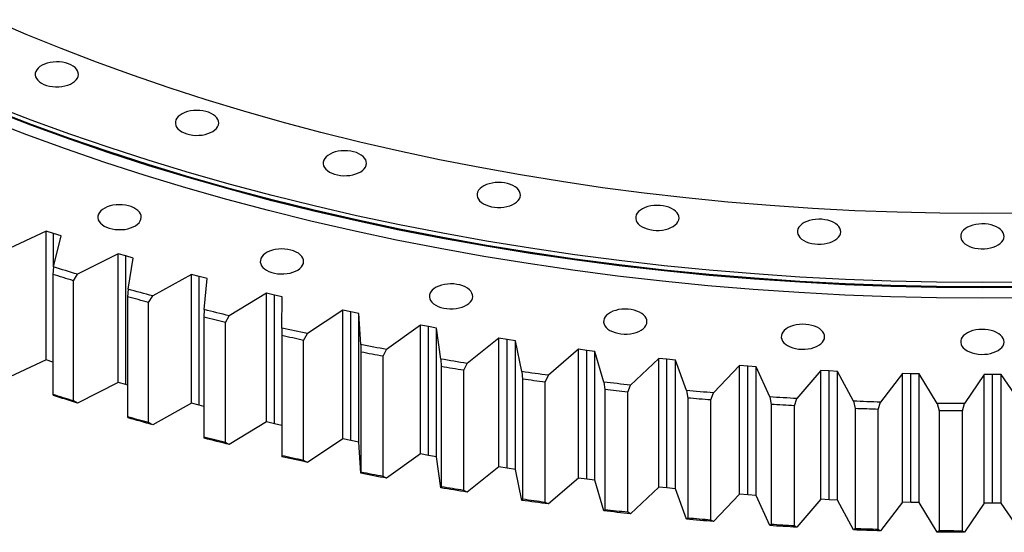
# Model space of a CAD drawing. Header units: millimetres. Extents: x -1616 to 13088, y -27 to 11384.
# Tile 10 of 17: x 6923 to 7672, y 4828 to 5218. Entities that reach past the tile are written whole.
import ezdxf

# ---------------------------------------------------------------- set-up
doc = ezdxf.new("R2010")
doc.units = ezdxf.units.MM
doc.header["$LTSCALE"] = 50

msp = doc.modelspace()

# ---------------------------------------------------------------- linework, layer by layer
at = {"color": 7, "linetype": 'Continuous', "lineweight": 25}
for p, q in [((6943.55, 5057.01), (6911.56, 5042.11)), ((6949.13, 5055.17), (6943.55, 5057.01)), ((6943.55, 4959.03), (6943.55, 5057.01)), ((6949.11, 5029.85), (6954.74, 5053.36)), ((6954.74, 5053.36), (6949.13, 5055.17)), ((6998.22, 5039.88), (6967.38, 5024.19)), ((7003.93, 5038.18), (6998.22, 5039.88)), ((6998.22, 4941.9), (6998.22, 5039.88)), ((7009.68, 5036.51), (7003.93, 5038.18)), ((7003.93, 4940.19), (7003.93, 5038.18)), ((7005.81, 5012.88), (7009.68, 5036.51)), ((6949.11, 5029.85), (6948.52, 5024.14)), ((6948.52, 5024.14), (6948.52, 4932.69)), ((6964.17, 5019.29), (6967.38, 5024.19)), ((6964.17, 4927.84), (6964.17, 5019.29)), ((7054.12, 5024.13), (7024.49, 5007.68)), ((7059.96, 5022.57), (7054.12, 5024.13)), ((7054.12, 4926.15), (7054.12, 5024.13)), ((7065.82, 5021.05), (7059.96, 5022.57)), ((7059.96, 4924.59), (7059.96, 5022.57)), ((7063.73, 4997.35), (7065.82, 5021.05)), ((7005.81, 5012.88), (7005.41, 5007.16)), ((7005.41, 5007.16), (7005.41, 4915.71)), ((7021.4, 5002.7), (7024.49, 5007.68)), ((7111.15, 5009.79), (7082.78, 4992.62)), ((7117.1, 5008.38), (7111.15, 5009.79)), ((7111.15, 4911.81), (7111.15, 5009.79)), ((7123.07, 5007.01), (7117.1, 5008.38)), ((7117.1, 4910.4), (7117.1, 5008.38)), ((7122.76, 4983.28), (7123.07, 5007.01)), ((7021.4, 4911.25), (7021.4, 5002.7)), ((7063.73, 4997.35), (7063.51, 4991.62)), ((7169.2, 4996.89), (7142.15, 4979.03)), ((7175.25, 4995.63), (7169.2, 4996.89)), ((7169.2, 4898.91), (7169.2, 4996.89)), ((7063.51, 4991.62), (7063.51, 4900.16)), ((7079.83, 4987.56), (7082.78, 4992.62)), ((7181.32, 4994.41), (7175.25, 4995.63)), ((7175.25, 4897.65), (7175.25, 4995.63)), ((7182.8, 4970.69), (7181.32, 4994.41)), ((7181.32, 4896.43), (7181.32, 4994.41)), ((7079.83, 4896.11), (7079.83, 4987.56)), ((7122.76, 4983.28), (7122.73, 4977.54)), ((7228.17, 4985.46), (7202.48, 4966.93)), ((7234.31, 4984.35), (7228.17, 4985.46)), ((7228.17, 4887.48), (7228.17, 4985.46)), ((7240.46, 4983.28), (7234.31, 4984.35)), ((7234.31, 4886.37), (7234.31, 4984.35)), ((7243.72, 4959.62), (7240.46, 4983.28)), ((7240.46, 4885.3), (7240.46, 4983.28)), ((7122.73, 4977.54), (7122.73, 4886.09)), ((7139.33, 4973.9), (7142.15, 4979.03)), ((7287.94, 4975.51), (7263.67, 4956.36)), ((7294.15, 4974.56), (7287.94, 4975.51)), ((7287.94, 4877.53), (7287.94, 4975.51)), ((7300.39, 4973.64), (7294.15, 4974.56)), ((7294.15, 4876.57), (7294.15, 4974.56)), ((7139.33, 4882.45), (7139.33, 4973.9)), ((7182.8, 4970.69), (7182.95, 4964.96)), ((7199.81, 4961.74), (7202.48, 4966.93)), ((7305.41, 4950.09), (7300.39, 4973.64)), ((7300.39, 4875.66), (7300.39, 4973.64)), ((7348.4, 4967.07), (7325.59, 4947.32)), ((7354.68, 4966.27), (7348.4, 4967.07)), ((7348.4, 4869.08), (7348.4, 4967.07)), ((7182.95, 4964.96), (7182.95, 4873.51)), ((7199.81, 4870.29), (7199.81, 4961.74)), ((7243.72, 4959.62), (7244.05, 4953.9)), ((7360.97, 4965.51), (7354.68, 4966.27)), ((7354.68, 4868.28), (7354.68, 4966.27)), ((7367.76, 4942.1), (7360.97, 4965.51)), ((7360.97, 4867.53), (7360.97, 4965.51)), ((7409.44, 4960.14), (7388.13, 4939.85)), ((7415.77, 4959.5), (7409.44, 4960.14)), ((7409.44, 4862.16), (7409.44, 4960.14)), ((7422.12, 4958.9), (7415.77, 4959.5)), ((7415.77, 4861.52), (7415.77, 4959.5)), ((6943.55, 4959.03), (6911.56, 4944.12)), ((6948.52, 4957.39), (6943.55, 4959.03)), ((7244.05, 4953.9), (7244.05, 4862.44)), ((7261.14, 4951.1), (7263.67, 4956.36)), ((7430.65, 4935.69), (7422.12, 4958.9)), ((7422.12, 4860.92), (7422.12, 4958.9)), ((7470.94, 4954.75), (7451.17, 4933.94)), ((7477.31, 4954.27), (7470.94, 4954.75)), ((7470.94, 4856.76), (7470.94, 4954.75)), ((7483.7, 4953.83), (7477.31, 4954.27)), ((7477.31, 4856.28), (7477.31, 4954.27)), ((7493.97, 4930.85), (7483.7, 4953.83)), ((7483.7, 4855.84), (7483.7, 4953.83)), ((7261.14, 4859.65), (7261.14, 4951.1)), ((7305.41, 4950.09), (7305.93, 4944.37)), ((7305.93, 4944.37), (7305.93, 4852.92)), ((7323.21, 4942), (7325.59, 4947.32)), ((7532.78, 4950.9), (7514.59, 4929.62)), ((7539.19, 4950.58), (7532.78, 4950.9)), ((7532.78, 4852.92), (7532.78, 4950.9)), ((7545.6, 4950.3), (7539.19, 4950.58)), ((7539.19, 4852.6), (7539.19, 4950.58)), ((7557.58, 4927.6), (7545.6, 4950.3)), ((7545.6, 4852.31), (7545.6, 4950.3)), ((7594.86, 4948.6), (7578.28, 4926.88)), ((7601.28, 4948.44), (7594.86, 4948.6)), ((7594.86, 4850.62), (7594.86, 4948.6)), ((7607.71, 4948.32), (7601.28, 4948.44)), ((7601.28, 4850.46), (7601.28, 4948.44)), ((7621.39, 4925.94), (7607.71, 4948.32)), ((7607.71, 4850.34), (7607.71, 4948.32)), ((7657.05, 4947.86), (7642.12, 4925.75)), ((7663.48, 4947.86), (7657.05, 4947.86)), ((7657.05, 4849.87), (7657.05, 4947.86)), ((7669.91, 4947.9), (7663.48, 4947.86)), ((7663.48, 4849.87), (7663.48, 4947.86)), ((7685.25, 4925.88), (7669.91, 4947.9)), ((7669.91, 4849.91), (7669.91, 4947.9)), ((6998.22, 4941.9), (6967.38, 4926.2)), ((7003.93, 4940.19), (6998.22, 4941.9)), ((7005.41, 4939.76), (7003.93, 4940.19)), ((7323.21, 4850.55), (7323.21, 4942)), ((7367.76, 4942.1), (7368.47, 4936.4)), ((7385.91, 4934.47), (7388.13, 4939.85)), ((6948.52, 4932.69), (6949.11, 4931.87)), ((7368.47, 4936.4), (7368.47, 4844.95)), ((7385.91, 4843.02), (7385.91, 4934.47)), ((7430.65, 4935.69), (7431.54, 4930)), ((7431.54, 4930), (7431.54, 4838.55)), ((7449.11, 4928.51), (7451.17, 4933.94)), ((7493.97, 4930.85), (7495.04, 4925.19)), ((7512.7, 4924.14), (7514.59, 4929.62)), ((6967.38, 4926.2), (6964.17, 4927.84)), ((7054.12, 4926.15), (7024.49, 4909.7)), ((7059.96, 4924.59), (7054.12, 4926.15)), ((7063.51, 4923.66), (7059.96, 4924.59)), ((7449.11, 4837.06), (7449.11, 4928.51)), ((7495.04, 4925.19), (7495.04, 4833.74)), ((7512.7, 4832.68), (7512.7, 4924.14)), ((7557.58, 4927.6), (7558.83, 4921.97)), ((7558.83, 4921.97), (7558.83, 4830.52)), ((7576.56, 4921.36), (7578.28, 4926.88)), ((7621.39, 4925.94), (7622.81, 4920.35)), ((7640.57, 4920.18), (7642.12, 4925.75)), ((7005.41, 4915.71), (7005.81, 4914.9)), ((7576.56, 4829.91), (7576.56, 4921.36)), ((7622.81, 4920.35), (7622.81, 4828.89)), ((7640.57, 4828.73), (7640.57, 4920.18)), ((7024.49, 4909.7), (7021.4, 4911.25)), ((7111.15, 4911.81), (7082.78, 4894.63)), ((7117.1, 4910.4), (7111.15, 4911.81)), ((7122.73, 4909.1), (7117.1, 4910.4)), ((7063.51, 4900.16), (7063.73, 4899.36)), ((7082.78, 4894.63), (7079.83, 4896.11)), ((7169.2, 4898.91), (7142.15, 4881.04)), ((7175.25, 4897.65), (7169.2, 4898.91)), ((7181.32, 4896.43), (7175.25, 4897.65)), ((7182.8, 4872.71), (7181.32, 4896.43)), ((7122.73, 4886.09), (7122.76, 4885.29)), ((7228.17, 4887.48), (7202.48, 4868.95)), ((7234.31, 4886.37), (7228.17, 4887.48)), ((7240.46, 4885.3), (7234.31, 4886.37)), ((7243.72, 4861.64), (7240.46, 4885.3)), ((7142.15, 4881.04), (7139.33, 4882.45)), ((7287.94, 4877.53), (7263.67, 4858.37)), ((7294.15, 4876.57), (7287.94, 4877.53)), ((7182.95, 4873.51), (7182.8, 4872.71)), ((7202.48, 4868.95), (7199.81, 4870.29)), ((7300.39, 4875.66), (7294.15, 4876.57)), ((7305.41, 4852.1), (7300.39, 4875.66)), ((7244.05, 4862.44), (7243.72, 4861.64)), ((7348.4, 4869.08), (7325.59, 4849.34)), ((7354.68, 4868.28), (7348.4, 4869.08)), ((7360.97, 4867.53), (7354.68, 4868.28)), ((7367.76, 4844.12), (7360.97, 4867.53)), ((7409.44, 4862.16), (7388.13, 4841.86)), ((7415.77, 4861.52), (7409.44, 4862.16)), ((7263.67, 4858.37), (7261.14, 4859.65)), ((7422.12, 4860.92), (7415.77, 4861.52)), ((7430.65, 4837.7), (7422.12, 4860.92)), ((7470.94, 4856.76), (7451.17, 4835.96)), ((7477.31, 4856.28), (7470.94, 4856.76)), ((7483.7, 4855.84), (7477.31, 4856.28)), ((7493.97, 4832.86), (7483.7, 4855.84)), ((7305.93, 4852.92), (7305.41, 4852.1)), ((7325.59, 4849.34), (7323.21, 4850.55)), ((7532.78, 4852.92), (7514.59, 4831.63)), ((7539.19, 4852.6), (7532.78, 4852.92)), ((7545.6, 4852.31), (7539.19, 4852.6)), ((7557.58, 4829.61), (7545.6, 4852.31)), ((7594.86, 4850.62), (7578.28, 4828.9)), ((7601.28, 4850.46), (7594.86, 4850.62)), ((7607.71, 4850.34), (7601.28, 4850.46)), ((7621.39, 4827.96), (7607.71, 4850.34)), ((7657.05, 4849.87), (7642.12, 4827.76)), ((7663.48, 4849.87), (7657.05, 4849.87)), ((7669.91, 4849.91), (7663.48, 4849.87)), ((7685.25, 4827.9), (7669.91, 4849.91)), ((7368.47, 4844.95), (7367.76, 4844.12)), ((7388.13, 4841.86), (7385.91, 4843.02)), ((7431.54, 4838.55), (7430.65, 4837.7)), ((7451.17, 4835.96), (7449.11, 4837.06)), ((7495.04, 4833.74), (7493.97, 4832.86)), ((7514.59, 4831.63), (7512.7, 4832.68)), ((7558.83, 4830.52), (7557.58, 4829.61)), ((7578.28, 4828.9), (7576.56, 4829.91)), ((7622.81, 4828.89), (7621.39, 4827.96)), ((7642.12, 4827.76), (7640.57, 4828.73))]:
    msp.add_line(p, q, dxfattribs=at)
at = {"color": 82, "linetype": 'Continuous', "lineweight": 25}
msp.add_line((6949.13, 5029.94), (6949.13, 5055.17), dxfattribs=at)
at = {"color": 7, "linetype": 'Continuous', "lineweight": 25, "flags": 128}
for points in [[(7688.1, 5070.65), (7655.7, 5070.4), (7623.31, 5070.65), (7590.94, 5071.38), (7558.61, 5072.61), (7526.35, 5074.32), (7494.18, 5076.52), (7462.12, 5079.2), (7430.19, 5082.37), (7398.41, 5086.01), (7366.82, 5090.14), (7335.42, 5094.75), (7304.24, 5099.82), (7273.3, 5105.37), (7242.62, 5111.38), (7212.22, 5117.85), (7182.13, 5124.78), (7152.37, 5132.17), (7122.95, 5140), (7093.89, 5148.27), (7065.22, 5156.98), (7036.95, 5166.11), (7009.11, 5175.68), (6981.71, 5185.66), (6954.78, 5196.05), (6928.32, 5206.84), (6902.36, 5218.03)], [(6939.85, 5169.67), (6941.67, 5168.76), (6943.71, 5168.01), (6945.91, 5167.44), (6948.23, 5167.07), (6950.62, 5166.89), (6953.02, 5166.92), (6955.4, 5167.14), (6957.69, 5167.57), (6959.86, 5168.18), (6961.84, 5168.97), (6963.6, 5169.92), (6965.11, 5171), (6966.33, 5172.2), (6967.23, 5173.49), (6967.8, 5174.84), (6968.02, 5176.23), (6967.88, 5177.62), (6967.4, 5178.98), (6966.58, 5180.29), (6965.44, 5181.51), (6964.01, 5182.63), (6962.3, 5183.61), (6960.37, 5184.44), (6958.25, 5185.1), (6955.98, 5185.57), (6953.62, 5185.85), (6951.22, 5185.92), (6948.82, 5185.8), (6946.48, 5185.47), (6944.24, 5184.95), (6942.17, 5184.25), (6940.29, 5183.38), (6938.65, 5182.36), (6937.28, 5181.21), (6936.22, 5179.97), (6935.48, 5178.64), (6935.09, 5177.27), (6935.04, 5175.88), (6935.35, 5174.5), (6936, 5173.16), (6936.99, 5171.89), (6938.28, 5170.72), (6939.85, 5169.67)], [(7690.49, 5014.17), (7655.7, 5013.91), (7620.92, 5014.17), (7586.15, 5014.96), (7551.43, 5016.27), (7516.79, 5018.11), (7482.24, 5020.47), (7447.8, 5023.35), (7413.51, 5026.75), (7379.39, 5030.67), (7345.46, 5035.11), (7311.73, 5040.05), (7278.25, 5045.5), (7245.02, 5051.46), (7212.08, 5057.91), (7179.43, 5064.87), (7147.12, 5072.31), (7115.15, 5080.24), (7083.56, 5088.65), (7052.35, 5097.53), (7021.56, 5106.88), (6991.2, 5116.69), (6961.3, 5126.96), (6931.88, 5137.68), (6902.95, 5148.84)], [(7690.48, 5018.13), (7655.7, 5017.87), (7620.93, 5018.13), (7586.18, 5018.92), (7551.47, 5020.23), (7516.84, 5022.07), (7482.3, 5024.43), (7447.88, 5027.31), (7413.6, 5030.71), (7379.49, 5034.63), (7345.57, 5039.06), (7311.86, 5044), (7278.39, 5049.45), (7245.18, 5055.41), (7212.24, 5061.86), (7179.61, 5068.81), (7147.31, 5076.25), (7115.35, 5084.17), (7083.77, 5092.58), (7052.58, 5101.46), (7021.8, 5110.81), (6991.45, 5120.62), (6961.57, 5130.88), (6932.15, 5141.6), (6903.23, 5152.75)], [(7690.48, 5014.87), (7655.7, 5014.6), (7620.93, 5014.87), (7586.18, 5015.66), (7551.47, 5016.97), (7516.84, 5018.81), (7482.3, 5021.17), (7447.88, 5024.05), (7413.6, 5027.45), (7379.49, 5031.36), (7345.57, 5035.79), (7311.86, 5040.74), (7278.39, 5046.19), (7245.18, 5052.14), (7212.24, 5058.59), (7179.61, 5065.54), (7147.31, 5072.98), (7115.35, 5080.91), (7083.77, 5089.31), (7052.58, 5098.19), (7021.8, 5107.54), (6991.45, 5117.35), (6961.57, 5127.62), (6932.15, 5138.33), (6903.23, 5149.49)], [(7046.54, 5132.75), (7048.36, 5131.84), (7050.4, 5131.09), (7052.6, 5130.53), (7054.92, 5130.15), (7057.31, 5129.97), (7059.71, 5130), (7062.09, 5130.23), (7064.38, 5130.65), (7066.55, 5131.26), (7068.53, 5132.05), (7070.29, 5133), (7071.8, 5134.08), (7073.02, 5135.28), (7073.92, 5136.57), (7074.49, 5137.93), (7074.71, 5139.31), (7074.57, 5140.7), (7074.09, 5142.06), (7073.27, 5143.37), (7072.13, 5144.59), (7070.7, 5145.71), (7068.99, 5146.69), (7067.06, 5147.52), (7064.94, 5148.18), (7062.67, 5148.65), (7060.31, 5148.93), (7057.91, 5149.01), (7055.51, 5148.88), (7053.17, 5148.55), (7050.93, 5148.03), (7048.86, 5147.33), (7046.98, 5146.46), (7045.34, 5145.44), (7043.97, 5144.3), (7042.91, 5143.05), (7042.17, 5141.73), (7041.78, 5140.35), (7041.73, 5138.96), (7042.04, 5137.58), (7042.69, 5136.25), (7043.68, 5134.98), (7044.97, 5133.8), (7046.54, 5132.75)], [(7690.65, 5006.3), (7655.7, 5006.03), (7620.76, 5006.3), (7585.84, 5007.09), (7550.96, 5008.41), (7516.16, 5010.26), (7481.45, 5012.63), (7446.86, 5015.52), (7412.42, 5018.94), (7378.14, 5022.88), (7344.05, 5027.33), (7310.18, 5032.29), (7276.54, 5037.77), (7243.17, 5043.75), (7210.07, 5050.24), (7177.28, 5057.22), (7144.82, 5064.7), (7112.71, 5072.66), (7080.97, 5081.11), (7049.63, 5090.03), (7018.7, 5099.43), (6988.2, 5109.29), (6958.17, 5119.6), (6928.61, 5130.37), (6899.55, 5141.58)], [(7158.99, 5102.05), (7160.81, 5101.14), (7162.84, 5100.39), (7165.04, 5099.83), (7167.36, 5099.45), (7169.75, 5099.27), (7172.16, 5099.3), (7174.53, 5099.53), (7176.83, 5099.95), (7178.99, 5100.56), (7180.97, 5101.35), (7182.74, 5102.3), (7184.25, 5103.38), (7185.46, 5104.58), (7186.36, 5105.87), (7186.93, 5107.22), (7187.15, 5108.61), (7187.02, 5110), (7186.54, 5111.36), (7185.72, 5112.67), (7184.58, 5113.89), (7183.14, 5115.01), (7181.44, 5115.99), (7179.5, 5116.82), (7177.38, 5117.48), (7175.12, 5117.95), (7172.76, 5118.23), (7170.35, 5118.31), (7167.95, 5118.18), (7165.61, 5117.85), (7163.38, 5117.33), (7161.3, 5116.63), (7159.42, 5115.76), (7157.78, 5114.74), (7156.41, 5113.6), (7155.35, 5112.35), (7154.62, 5111.02), (7154.22, 5109.65), (7154.18, 5108.26), (7154.49, 5106.88), (7155.14, 5105.54), (7156.12, 5104.27), (7157.41, 5103.1), (7158.99, 5102.05)], [(7276.1, 5077.86), (7277.92, 5076.95), (7279.96, 5076.2), (7282.16, 5075.63), (7284.48, 5075.26), (7286.86, 5075.08), (7289.27, 5075.11), (7291.65, 5075.33), (7293.94, 5075.76), (7296.11, 5076.37), (7298.09, 5077.16), (7299.85, 5078.11), (7301.36, 5079.19), (7302.58, 5080.39), (7303.48, 5081.68), (7304.05, 5083.03), (7304.27, 5084.42), (7304.13, 5085.81), (7303.65, 5087.17), (7302.83, 5088.48), (7301.69, 5089.7), (7300.26, 5090.82), (7298.55, 5091.8), (7296.62, 5092.63), (7294.5, 5093.29), (7292.23, 5093.76), (7289.87, 5094.04), (7287.47, 5094.12), (7285.07, 5093.99), (7282.73, 5093.66), (7280.49, 5093.14), (7278.41, 5092.44), (7276.54, 5091.57), (7274.9, 5090.55), (7273.53, 5089.41), (7272.47, 5088.16), (7271.73, 5086.83), (7271.34, 5085.46), (7271.29, 5084.07), (7271.6, 5082.69), (7272.25, 5081.35), (7273.23, 5080.08), (7274.53, 5078.91), (7276.1, 5077.86)], [(6987.62, 5060.94), (6989.44, 5060.03), (6991.47, 5059.29), (6993.67, 5058.72), (6995.99, 5058.35), (6998.38, 5058.17), (7000.79, 5058.19), (7003.17, 5058.42), (7005.46, 5058.85), (7007.62, 5059.46), (7009.61, 5060.25), (7011.37, 5061.19), (7012.88, 5062.28), (7014.09, 5063.48), (7015, 5064.77), (7015.56, 5066.12), (7015.78, 5067.5), (7015.65, 5068.89), (7015.17, 5070.26), (7014.35, 5071.56), (7013.21, 5072.79), (7011.77, 5073.9), (7010.07, 5074.89), (7008.14, 5075.72), (7006.01, 5076.38), (7003.75, 5076.85), (7001.39, 5077.13), (6998.98, 5077.2), (6996.58, 5077.08), (6994.24, 5076.75), (6992.01, 5076.23), (6989.93, 5075.53), (6988.05, 5074.66), (6986.41, 5073.64), (6985.05, 5072.49), (6983.98, 5071.24), (6983.25, 5069.92), (6982.85, 5068.55), (6982.81, 5067.16), (6983.12, 5065.78), (6983.77, 5064.44), (6984.75, 5063.17), (6986.04, 5062), (6987.62, 5060.94)], [(7396.76, 5060.41), (7398.58, 5059.5), (7400.62, 5058.75), (7402.82, 5058.19), (7405.13, 5057.81), (7407.52, 5057.63), (7409.93, 5057.66), (7412.31, 5057.89), (7414.6, 5058.31), (7416.76, 5058.92), (7418.75, 5059.71), (7420.51, 5060.66), (7422.02, 5061.74), (7423.24, 5062.94), (7424.14, 5064.23), (7424.7, 5065.59), (7424.92, 5066.97), (7424.79, 5068.36), (7424.31, 5069.72), (7423.49, 5071.03), (7422.35, 5072.25), (7420.92, 5073.37), (7419.21, 5074.35), (7417.28, 5075.18), (7415.16, 5075.84), (7412.89, 5076.31), (7410.53, 5076.59), (7408.13, 5076.67), (7405.73, 5076.54), (7403.39, 5076.21), (7401.15, 5075.69), (7399.07, 5074.99), (7397.19, 5074.12), (7395.55, 5073.1), (7394.19, 5071.96), (7393.13, 5070.71), (7392.39, 5069.39), (7392, 5068.01), (7391.95, 5066.62), (7392.26, 5065.24), (7392.91, 5063.91), (7393.89, 5062.64), (7395.19, 5061.46), (7396.76, 5060.41)], [(7519.8, 5049.87), (7521.62, 5048.96), (7523.66, 5048.22), (7525.86, 5047.65), (7528.17, 5047.27), (7530.56, 5047.1), (7532.97, 5047.12), (7535.35, 5047.35), (7537.64, 5047.78), (7539.8, 5048.39), (7541.79, 5049.18), (7543.55, 5050.12), (7545.06, 5051.21), (7546.28, 5052.41), (7547.18, 5053.7), (7547.75, 5055.05), (7547.96, 5056.43), (7547.83, 5057.82), (7547.35, 5059.19), (7546.53, 5060.49), (7545.39, 5061.72), (7543.96, 5062.83), (7542.25, 5063.82), (7540.32, 5064.65), (7538.2, 5065.31), (7535.93, 5065.78), (7533.57, 5066.06), (7531.17, 5066.13), (7528.77, 5066.01), (7526.43, 5065.68), (7524.19, 5065.16), (7522.11, 5064.46), (7520.23, 5063.59), (7518.59, 5062.57), (7517.23, 5061.42), (7516.17, 5060.17), (7515.43, 5058.85), (7515.04, 5057.48), (7514.99, 5056.09), (7515.3, 5054.71), (7515.95, 5053.37), (7516.93, 5052.1), (7518.23, 5050.93), (7519.8, 5049.87)], [(7644.04, 5046.35), (7645.86, 5045.44), (7647.89, 5044.69), (7650.09, 5044.13), (7652.41, 5043.75), (7654.8, 5043.57), (7657.21, 5043.6), (7659.59, 5043.83), (7661.88, 5044.25), (7664.04, 5044.87), (7666.03, 5045.65), (7667.79, 5046.6), (7669.3, 5047.69), (7670.51, 5048.89), (7671.42, 5050.17), (7671.98, 5051.53), (7672.2, 5052.91), (7672.07, 5054.3), (7671.59, 5055.66), (7670.77, 5056.97), (7669.63, 5058.19), (7668.19, 5059.31), (7666.49, 5060.29), (7664.56, 5061.12), (7662.43, 5061.78), (7660.17, 5062.25), (7657.81, 5062.53), (7655.4, 5062.61), (7653, 5062.48), (7650.66, 5062.15), (7648.43, 5061.63), (7646.35, 5060.93), (7644.47, 5060.06), (7642.83, 5059.04), (7641.47, 5057.9), (7640.4, 5056.65), (7639.67, 5055.33), (7639.27, 5053.95), (7639.23, 5052.56), (7639.54, 5051.18), (7640.19, 5049.85), (7641.17, 5048.58), (7642.46, 5047.4), (7644.04, 5046.35)], [(7111.15, 5027.21), (7112.97, 5026.31), (7115.01, 5025.56), (7117.21, 5024.99), (7119.52, 5024.62), (7121.91, 5024.44), (7124.32, 5024.46), (7126.7, 5024.69), (7128.99, 5025.12), (7131.15, 5025.73), (7133.14, 5026.52), (7134.9, 5027.46), (7136.41, 5028.55), (7137.63, 5029.75), (7138.53, 5031.04), (7139.1, 5032.39), (7139.31, 5033.78), (7139.18, 5035.16), (7138.7, 5036.53), (7137.88, 5037.83), (7136.74, 5039.06), (7135.31, 5040.18), (7133.6, 5041.16), (7131.67, 5041.99), (7129.55, 5042.65), (7127.28, 5043.12), (7124.92, 5043.4), (7122.52, 5043.47), (7120.12, 5043.35), (7117.78, 5043.02), (7115.54, 5042.5), (7113.46, 5041.8), (7111.58, 5040.93), (7109.94, 5039.91), (7108.58, 5038.76), (7107.52, 5037.51), (7106.78, 5036.19), (7106.39, 5034.82), (7106.34, 5033.43), (7106.65, 5032.05), (7107.3, 5030.71), (7108.28, 5029.44), (7109.58, 5028.27), (7111.15, 5027.21)], [(6967.38, 5024.19), (6965.09, 5024.89), (6962.8, 5025.59), (6960.51, 5026.29), (6958.23, 5027), (6955.94, 5027.71), (6953.66, 5028.42), (6951.39, 5029.14), (6949.11, 5029.85)], [(6964.17, 5019.29), (6962.21, 5019.89), (6960.25, 5020.49), (6958.29, 5021.1), (6956.33, 5021.7), (6954.38, 5022.31), (6952.43, 5022.92), (6950.47, 5023.53), (6948.52, 5024.14)], [(7024.49, 5007.68), (7022.14, 5008.32), (7019.81, 5008.97), (7017.47, 5009.61), (7015.13, 5010.26), (7012.8, 5010.91), (7010.47, 5011.57), (7008.14, 5012.22), (7005.81, 5012.88)], [(7239.82, 5000.64), (7241.64, 4999.73), (7243.67, 4998.98), (7245.87, 4998.42), (7248.19, 4998.04), (7250.58, 4997.86), (7252.99, 4997.89), (7255.36, 4998.12), (7257.66, 4998.54), (7259.82, 4999.15), (7261.8, 4999.94), (7263.57, 5000.89), (7265.08, 5001.97), (7266.29, 5003.17), (7267.19, 5004.46), (7267.76, 5005.81), (7267.98, 5007.2), (7267.85, 5008.59), (7267.37, 5009.95), (7266.55, 5011.26), (7265.41, 5012.48), (7263.97, 5013.6), (7262.27, 5014.58), (7260.33, 5015.41), (7258.21, 5016.07), (7255.95, 5016.54), (7253.59, 5016.82), (7251.18, 5016.9), (7248.78, 5016.77), (7246.44, 5016.44), (7244.21, 5015.92), (7242.13, 5015.22), (7240.25, 5014.35), (7238.61, 5013.33), (7237.24, 5012.19), (7236.18, 5010.94), (7235.45, 5009.61), (7235.05, 5008.24), (7235.01, 5006.85), (7235.31, 5005.47), (7235.97, 5004.13), (7236.95, 5002.86), (7238.24, 5001.69), (7239.82, 5000.64)], [(7021.4, 5002.7), (7019.4, 5003.25), (7017.4, 5003.81), (7015.39, 5004.36), (7013.39, 5004.92), (7011.4, 5005.48), (7009.4, 5006.03), (7007.4, 5006.6), (7005.41, 5007.16)], [(7082.78, 4992.62), (7080.39, 4993.2), (7078.01, 4993.79), (7075.62, 4994.37), (7073.24, 4994.96), (7070.86, 4995.56), (7068.48, 4996.15), (7066.11, 4996.75), (7063.73, 4997.35)], [(7372.37, 4981.47), (7374.2, 4980.56), (7376.23, 4979.81), (7378.43, 4979.25), (7380.75, 4978.87), (7383.14, 4978.69), (7385.55, 4978.72), (7387.92, 4978.95), (7390.22, 4979.37), (7392.38, 4979.98), (7394.36, 4980.77), (7396.13, 4981.72), (7397.63, 4982.8), (7398.85, 4984), (7399.75, 4985.29), (7400.32, 4986.65), (7400.54, 4988.03), (7400.41, 4989.42), (7399.93, 4990.78), (7399.11, 4992.09), (7397.97, 4993.31), (7396.53, 4994.43), (7394.83, 4995.41), (7392.89, 4996.24), (7390.77, 4996.9), (7388.51, 4997.37), (7386.14, 4997.65), (7383.74, 4997.73), (7381.34, 4997.6), (7379, 4997.27), (7376.77, 4996.75), (7374.69, 4996.05), (7372.81, 4995.18), (7371.17, 4994.16), (7369.8, 4993.02), (7368.74, 4991.77), (7368, 4990.45), (7367.61, 4989.07), (7367.57, 4987.68), (7367.87, 4986.3), (7368.52, 4984.97), (7369.51, 4983.7), (7370.8, 4982.52), (7372.37, 4981.47)], [(7079.83, 4987.56), (7077.78, 4988.07), (7075.74, 4988.57), (7073.7, 4989.07), (7071.66, 4989.58), (7069.62, 4990.08), (7067.58, 4990.59), (7065.55, 4991.1), (7063.51, 4991.62)], [(7142.15, 4979.03), (7139.72, 4979.55), (7137.29, 4980.07), (7134.87, 4980.6), (7132.44, 4981.13), (7130.02, 4981.66), (7127.6, 4982.2), (7125.18, 4982.74), (7122.76, 4983.28)], [(7507.55, 4969.89), (7509.37, 4968.99), (7511.4, 4968.24), (7513.6, 4967.67), (7515.92, 4967.3), (7518.31, 4967.12), (7520.72, 4967.14), (7523.1, 4967.37), (7525.39, 4967.8), (7527.55, 4968.41), (7529.54, 4969.2), (7531.3, 4970.14), (7532.81, 4971.23), (7534.02, 4972.43), (7534.93, 4973.72), (7535.49, 4975.07), (7535.71, 4976.46), (7535.58, 4977.84), (7535.1, 4979.21), (7534.28, 4980.51), (7533.14, 4981.74), (7531.7, 4982.86), (7530, 4983.84), (7528.07, 4984.67), (7525.94, 4985.33), (7523.68, 4985.8), (7521.32, 4986.08), (7518.91, 4986.15), (7516.52, 4986.03), (7514.17, 4985.7), (7511.94, 4985.18), (7509.86, 4984.48), (7507.98, 4983.61), (7506.34, 4982.59), (7504.98, 4981.44), (7503.91, 4980.19), (7503.18, 4978.87), (7502.78, 4977.5), (7502.74, 4976.11), (7503.05, 4974.73), (7503.7, 4973.39), (7504.68, 4972.12), (7505.97, 4970.95), (7507.55, 4969.89)], [(7644.04, 4966.02), (7645.86, 4965.11), (7647.89, 4964.37), (7650.09, 4963.8), (7652.41, 4963.42), (7654.8, 4963.25), (7657.21, 4963.27), (7659.59, 4963.5), (7661.88, 4963.93), (7664.04, 4964.54), (7666.03, 4965.33), (7667.79, 4966.27), (7669.3, 4967.36), (7670.51, 4968.56), (7671.42, 4969.85), (7671.98, 4971.2), (7672.2, 4972.58), (7672.07, 4973.97), (7671.59, 4975.34), (7670.77, 4976.64), (7669.63, 4977.87), (7668.19, 4978.98), (7666.49, 4979.97), (7664.56, 4980.8), (7662.43, 4981.46), (7660.17, 4981.93), (7657.81, 4982.21), (7655.4, 4982.28), (7653, 4982.16), (7650.66, 4981.83), (7648.43, 4981.31), (7646.35, 4980.61), (7644.47, 4979.74), (7642.83, 4978.72), (7641.47, 4977.57), (7640.4, 4976.32), (7639.67, 4975), (7639.27, 4973.63), (7639.23, 4972.24), (7639.54, 4970.86), (7640.19, 4969.52), (7641.17, 4968.25), (7642.46, 4967.08), (7644.04, 4966.02)], [(7139.33, 4973.9), (7137.25, 4974.35), (7135.18, 4974.8), (7133.1, 4975.25), (7131.02, 4975.71), (7128.95, 4976.16), (7126.87, 4976.62), (7124.8, 4977.08), (7122.73, 4977.54)], [(7202.48, 4966.93), (7200.02, 4967.39), (7197.55, 4967.86), (7195.09, 4968.32), (7192.63, 4968.79), (7190.17, 4969.26), (7187.71, 4969.74), (7185.25, 4970.21), (7182.8, 4970.69)], [(7199.81, 4961.74), (7197.7, 4962.13), (7195.59, 4962.53), (7193.48, 4962.93), (7191.37, 4963.33), (7189.26, 4963.74), (7187.16, 4964.14), (7185.05, 4964.55), (7182.95, 4964.96)], [(7263.67, 4956.36), (7261.17, 4956.76), (7258.67, 4957.16), (7256.17, 4957.56), (7253.68, 4957.97), (7251.19, 4958.38), (7248.7, 4958.79), (7246.2, 4959.21), (7243.72, 4959.62)], [(7261.14, 4951.1), (7259, 4951.44), (7256.86, 4951.79), (7254.73, 4952.13), (7252.59, 4952.48), (7250.45, 4952.83), (7248.32, 4953.19), (7246.19, 4953.54), (7244.05, 4953.9)], [(7325.59, 4947.32), (7323.06, 4947.66), (7320.54, 4948), (7318.01, 4948.34), (7315.49, 4948.69), (7312.97, 4949.03), (7310.45, 4949.38), (7307.93, 4949.73), (7305.41, 4950.09)], [(7323.21, 4942), (7321.05, 4942.29), (7318.89, 4942.58), (7316.73, 4942.88), (7314.57, 4943.17), (7312.41, 4943.47), (7310.25, 4943.77), (7308.09, 4944.07), (7305.93, 4944.37)], [(7388.13, 4939.85), (7385.58, 4940.12), (7383.03, 4940.4), (7380.48, 4940.67), (7377.94, 4940.96), (7375.39, 4941.24), (7372.85, 4941.52), (7370.3, 4941.81), (7367.76, 4942.1)], [(6964.17, 4927.84), (6962.21, 4928.44), (6960.25, 4929.04), (6958.29, 4929.64), (6956.33, 4930.25), (6954.38, 4930.86), (6952.43, 4931.47), (6950.47, 4932.08), (6948.52, 4932.69)], [(6967.38, 4926.2), (6965.09, 4926.9), (6962.8, 4927.61), (6960.51, 4928.31), (6958.23, 4929.02), (6955.94, 4929.73), (6953.66, 4930.44), (6951.39, 4931.15), (6949.11, 4931.87)], [(7385.91, 4934.47), (7383.73, 4934.71), (7381.54, 4934.94), (7379.36, 4935.18), (7377.18, 4935.42), (7375, 4935.66), (7372.82, 4935.91), (7370.64, 4936.15), (7368.47, 4936.4)], [(7451.17, 4933.94), (7448.6, 4934.15), (7446.03, 4934.36), (7443.47, 4934.58), (7440.9, 4934.79), (7438.34, 4935.01), (7435.78, 4935.23), (7433.21, 4935.46), (7430.65, 4935.69)], [(7449.11, 4928.51), (7446.91, 4928.69), (7444.72, 4928.87), (7442.52, 4929.06), (7440.32, 4929.24), (7438.13, 4929.43), (7435.93, 4929.62), (7433.74, 4929.81), (7431.54, 4930)], [(7514.59, 4929.62), (7512.01, 4929.76), (7509.43, 4929.91), (7506.85, 4930.06), (7504.28, 4930.21), (7501.7, 4930.37), (7499.12, 4930.52), (7496.54, 4930.68), (7493.97, 4930.85)], [(7512.7, 4924.14), (7510.49, 4924.26), (7508.28, 4924.39), (7506.07, 4924.52), (7503.87, 4924.65), (7501.66, 4924.78), (7499.45, 4924.92), (7497.24, 4925.05), (7495.04, 4925.19)], [(7578.28, 4926.88), (7575.7, 4926.96), (7573.11, 4927.05), (7570.52, 4927.13), (7567.93, 4927.22), (7565.35, 4927.31), (7562.76, 4927.4), (7560.17, 4927.5), (7557.58, 4927.6)], [(7576.56, 4921.36), (7574.34, 4921.43), (7572.13, 4921.5), (7569.91, 4921.57), (7567.69, 4921.65), (7565.48, 4921.73), (7563.26, 4921.8), (7561.05, 4921.89), (7558.83, 4921.97)], [(7642.12, 4925.75), (7639.53, 4925.76), (7636.94, 4925.78), (7634.35, 4925.8), (7631.75, 4925.82), (7629.16, 4925.85), (7626.57, 4925.88), (7623.98, 4925.91), (7621.39, 4925.94)], [(7021.4, 4911.25), (7019.4, 4911.8), (7017.4, 4912.35), (7015.39, 4912.91), (7013.39, 4913.46), (7011.4, 4914.02), (7009.4, 4914.58), (7007.4, 4915.14), (7005.41, 4915.71)], [(7024.49, 4909.7), (7022.14, 4910.34), (7019.81, 4910.98), (7017.47, 4911.63), (7015.13, 4912.28), (7012.8, 4912.93), (7010.47, 4913.58), (7008.14, 4914.24), (7005.81, 4914.9)], [(7640.57, 4920.18), (7638.35, 4920.19), (7636.13, 4920.21), (7633.91, 4920.23), (7631.69, 4920.25), (7629.47, 4920.27), (7627.25, 4920.29), (7625.03, 4920.32), (7622.81, 4920.35)], [(7079.83, 4896.11), (7077.78, 4896.61), (7075.74, 4897.11), (7073.7, 4897.62), (7071.66, 4898.12), (7069.62, 4898.63), (7067.58, 4899.14), (7065.55, 4899.65), (7063.51, 4900.16)], [(7082.78, 4894.63), (7080.39, 4895.22), (7078.01, 4895.8), (7075.62, 4896.39), (7073.24, 4896.98), (7070.86, 4897.57), (7068.48, 4898.17), (7066.11, 4898.76), (7063.73, 4899.36)], [(7139.33, 4882.45), (7137.25, 4882.9), (7135.18, 4883.35), (7133.1, 4883.8), (7131.02, 4884.25), (7128.95, 4884.71), (7126.87, 4885.17), (7124.8, 4885.63), (7122.73, 4886.09)], [(7142.15, 4881.04), (7139.72, 4881.56), (7137.29, 4882.09), (7134.87, 4882.62), (7132.44, 4883.15), (7130.02, 4883.68), (7127.6, 4884.21), (7125.18, 4884.75), (7122.76, 4885.29)], [(7202.48, 4868.95), (7200.02, 4869.41), (7197.55, 4869.87), (7195.09, 4870.34), (7192.63, 4870.81), (7190.17, 4871.28), (7187.71, 4871.75), (7185.25, 4872.23), (7182.8, 4872.71)], [(7199.81, 4870.29), (7197.7, 4870.68), (7195.59, 4871.08), (7193.48, 4871.48), (7191.37, 4871.88), (7189.26, 4872.29), (7187.16, 4872.69), (7185.05, 4873.1), (7182.95, 4873.51)], [(7261.14, 4859.65), (7259, 4859.99), (7256.86, 4860.34), (7254.73, 4860.68), (7252.59, 4861.03), (7250.45, 4861.38), (7248.32, 4861.73), (7246.19, 4862.09), (7244.05, 4862.44)], [(7263.67, 4858.37), (7261.17, 4858.77), (7258.67, 4859.17), (7256.17, 4859.58), (7253.68, 4859.99), (7251.19, 4860.4), (7248.7, 4860.81), (7246.2, 4861.22), (7243.72, 4861.64)], [(7325.59, 4849.34), (7323.06, 4849.68), (7320.54, 4850.02), (7318.01, 4850.36), (7315.49, 4850.7), (7312.97, 4851.05), (7310.45, 4851.4), (7307.93, 4851.75), (7305.41, 4852.1)], [(7323.21, 4850.55), (7321.05, 4850.84), (7318.89, 4851.13), (7316.73, 4851.43), (7314.57, 4851.72), (7312.41, 4852.02), (7310.25, 4852.32), (7308.09, 4852.62), (7305.93, 4852.92)], [(7388.13, 4841.86), (7385.58, 4842.14), (7383.03, 4842.41), (7380.48, 4842.69), (7377.94, 4842.97), (7375.39, 4843.25), (7372.85, 4843.54), (7370.3, 4843.83), (7367.76, 4844.12)], [(7385.91, 4843.02), (7383.73, 4843.25), (7381.54, 4843.49), (7379.36, 4843.73), (7377.18, 4843.97), (7375, 4844.21), (7372.82, 4844.46), (7370.64, 4844.7), (7368.47, 4844.95)], [(7451.17, 4835.96), (7448.6, 4836.17), (7446.03, 4836.38), (7443.47, 4836.59), (7440.9, 4836.81), (7438.34, 4837.03), (7435.78, 4837.25), (7433.21, 4837.47), (7430.65, 4837.7)], [(7449.11, 4837.06), (7446.91, 4837.24), (7444.72, 4837.42), (7442.52, 4837.6), (7440.32, 4837.79), (7438.13, 4837.98), (7435.93, 4838.17), (7433.74, 4838.36), (7431.54, 4838.55)], [(7514.59, 4831.63), (7512.01, 4831.78), (7509.43, 4831.92), (7506.85, 4832.07), (7504.28, 4832.23), (7501.7, 4832.38), (7499.12, 4832.54), (7496.54, 4832.7), (7493.97, 4832.86)], [(7512.7, 4832.68), (7510.49, 4832.81), (7508.28, 4832.94), (7506.07, 4833.07), (7503.87, 4833.2), (7501.66, 4833.33), (7499.45, 4833.46), (7497.24, 4833.6), (7495.04, 4833.74)], [(7578.28, 4828.9), (7575.7, 4828.98), (7573.11, 4829.06), (7570.52, 4829.15), (7567.93, 4829.23), (7565.35, 4829.33), (7562.76, 4829.42), (7560.17, 4829.51), (7557.58, 4829.61)], [(7576.56, 4829.91), (7574.34, 4829.98), (7572.13, 4830.05), (7569.91, 4830.12), (7567.69, 4830.2), (7565.48, 4830.27), (7563.26, 4830.35), (7561.05, 4830.43), (7558.83, 4830.52)], [(7642.12, 4827.76), (7639.53, 4827.78), (7636.94, 4827.79), (7634.35, 4827.81), (7631.75, 4827.84), (7629.16, 4827.86), (7626.57, 4827.89), (7623.98, 4827.92), (7621.39, 4827.96)], [(7640.57, 4828.73), (7638.35, 4828.74), (7636.13, 4828.76), (7633.91, 4828.77), (7631.69, 4828.79), (7629.47, 4828.82), (7627.25, 4828.84), (7625.03, 4828.87), (7622.81, 4828.89)]]:
    msp.add_lwpolyline(points, dxfattribs=at)

doc.saveas('drawing.dxf')
